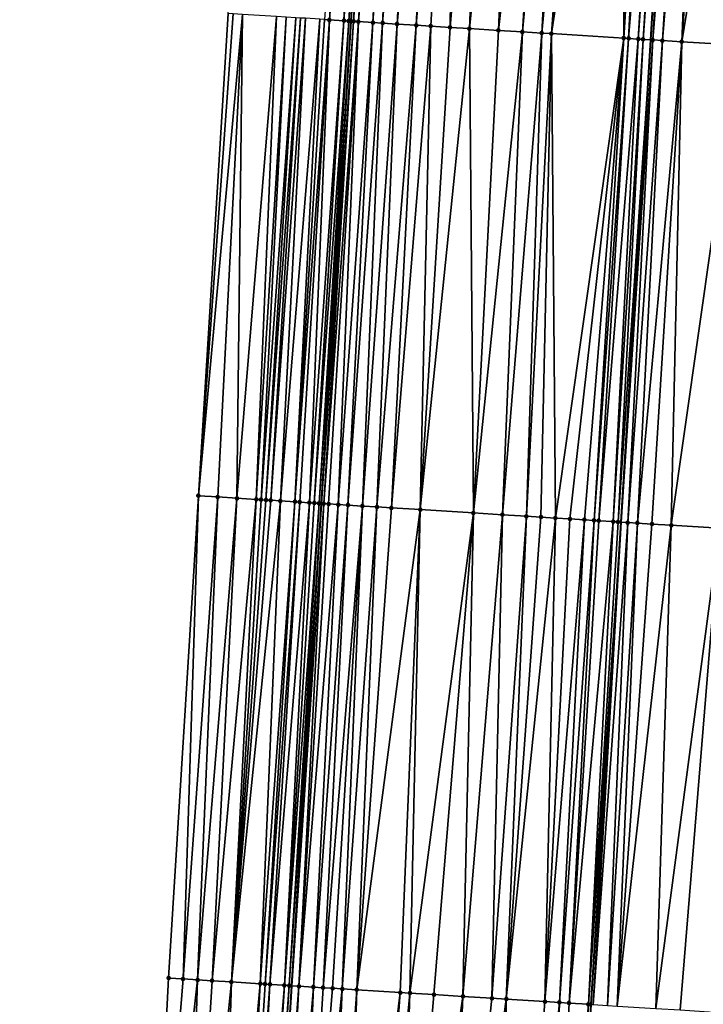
# Model space of a CAD drawing. Header units: feet. Extents: x 2004186 to 2014793, y 836912 to 864902.
# Tile 224 of 256: x 2010594 to 2010622, y 843806 to 843846. Entities that reach past the tile are written whole.
import ezdxf

# ---------------------------------------------------------------- set-up
doc = ezdxf.new("R2010")
doc.units = ezdxf.units.FT
doc.header["$LTSCALE"] = 100
doc.header["$MEASUREMENT"] = 0
for name, color, linetype, lineweight in [('EP_Travel Lane', 5, 'Continuous', 40), ('GPL_Skip Line', 2, 'Continuous', 40), ('Road Shots', 4, 'Continuous', 200), ('Road X-Section', 30, 'Continuous', 13)]:
    doc.layers.add(name, color=color, linetype=linetype, lineweight=lineweight)
doc.layers.add('I-77 SB_MM21-27-Surface-Border', color=7, linetype='Continuous')
doc.layers.add('I-77 SB_MM21-27-Surface-TIN', color=7, linetype='Continuous')

msp = doc.modelspace()

# ---------------------------------------------------------------- linework, layer by layer
at = {"layer": 'EP_Travel Lane'}
msp.add_polyline3d([(2010597.708061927, 843686.6427311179, 396.3565109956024), (2010598.91840863, 843706.5942496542, 396.7299371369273), (2010600.136614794, 843726.574006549, 397.1002245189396), (2010601.360643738, 843746.5332797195, 397.4784179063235), (2010602.585253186, 843766.4909478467, 397.8725884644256), (2010603.809938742, 843786.4498563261, 398.2380047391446), (2010605.034605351, 843806.4084560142, 398.5957688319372), (2010606.259246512, 843826.3666409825, 398.9718619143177), (2010607.483909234, 843846.3251773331, 399.35019786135), (2010608.708571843, 843866.2837118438, 399.7205685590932), (2010609.939896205, 843886.2297355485, 400.1205587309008), (2010611.180309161, 843906.1838157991, 400.5107449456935), (2010612.421764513, 843926.1415796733, 400.8776215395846), (2010613.663197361, 843946.0989817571, 401.2568078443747), (2010614.904500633, 843966.0543007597, 401.6235736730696), (2010616.145713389, 843986.0081646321, 401.9860260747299)], dxfattribs=at)
at = {"layer": 'GPL_Skip Line'}
msp.add_polyline3d([(2010610.060576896, 843685.8878765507, 396.6357860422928), (2010611.270952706, 843705.8398748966, 397.0017649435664), (2010612.491876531, 843725.8074705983, 397.3664886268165), (2010613.723236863, 843745.7647858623, 397.7474787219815), (2010614.95567796, 843765.7224220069, 398.1280138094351), (2010616.18808274, 843785.6794700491, 398.5540842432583), (2010617.420580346, 843805.6380212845, 398.9018024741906), (2010618.653055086, 843825.5962022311, 399.2615733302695), (2010619.885516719, 843845.5541709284, 399.6314190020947), (2010621.117951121, 843865.5116986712, 400.022265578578), (2010622.349480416, 843885.4634292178, 400.4213998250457), (2010623.580644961, 843905.419498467, 400.8030205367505), (2010624.811893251, 843925.3779018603, 401.178908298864), (2010626.043144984, 843945.3363610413, 401.540108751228), (2010627.274241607, 843965.2923059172, 401.8982961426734), (2010628.505201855, 843985.2460401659, 402.2769665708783)], dxfattribs=at)
at = {"layer": 'I-77 SB_MM21-27-Surface-Border', "color": 3, "linetype": 'ByBlock', "lineweight": -2}
msp.add_polyline3d([(2010593.770172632, 843686.8848430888, 396.1927937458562), (2010594.780866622, 843706.8481472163, 396.5729672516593), (2010596.202234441, 843726.8191187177, 396.96147046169), (2010597.233796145, 843746.7907830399, 397.3392252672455), (2010598.266273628, 843766.7603996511, 397.7234545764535), (2010598.899619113, 843786.7564116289, 398.064258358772), (2010599.932167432, 843806.727175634, 398.3987386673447), (2010601.164319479, 843826.6853531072, 398.7434134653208), (2010602.396470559, 843846.6435149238, 399.1274067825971), (2010603.428951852, 843866.6131932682, 399.5397705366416), (2010605.054714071, 843886.5325009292, 399.9490620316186), (2010606.076801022, 843906.4996209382, 400.3238787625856), (2010607.49786004, 843926.4462868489, 400.6903829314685), (2010610.316223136, 843946.3061017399, 401.1268342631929), (2010610.938647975, 843966.2995420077, 401.4839026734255), (2010611.960237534, 843986.2671053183, 401.8444700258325)], dxfattribs=at)
at = {"layer": 'I-77 SB_MM21-27-Surface-TIN', "color": 128, "linetype": 'ByBlock', "lineweight": -2}
for points in [[(2010607.820372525, 843866.3385352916, 399.721133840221), (2010606.388647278, 843846.3934388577, 399.3165028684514), (2010606.588257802, 843846.3809623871, 399.3245213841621)], [(2010608.019993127, 843866.3262220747, 399.7205865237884), (2010607.820372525, 843866.3385352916, 399.721133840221), (2010606.588257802, 843846.3809623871, 399.3245213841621)], [(2010608.019993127, 843866.3262220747, 399.7205865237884), (2010606.588257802, 843846.3809623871, 399.3245213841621), (2010607.18710736, 843846.3438243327, 399.3332667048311)], [(2010608.419246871, 843866.3017987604, 399.7090639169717), (2010608.019993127, 843866.3262220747, 399.7205865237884), (2010607.18710736, 843846.3438243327, 399.3332667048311)], [(2010608.618861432, 843866.2893876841, 399.7135405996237), (2010608.419246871, 843866.3017987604, 399.7090639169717), (2010607.18710736, 843846.3438243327, 399.3332667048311)], [(2010608.618861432, 843866.2893876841, 399.7135405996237), (2010607.18710736, 843846.3438243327, 399.3332667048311), (2010607.386716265, 843846.3313216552, 399.3426623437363)], [(2010608.618861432, 843866.2893876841, 399.7135405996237), (2010607.386716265, 843846.3313216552, 399.3426623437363), (2010608.708571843, 843866.2837118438, 399.7205685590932)], [(2010607.386716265, 843846.3313216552, 399.3426623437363), (2010607.483909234, 843846.3251773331, 399.35019786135), (2010608.708571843, 843866.2837118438, 399.7205685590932)], [(2010607.586318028, 843846.3187032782, 399.3581377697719), (2010608.708571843, 843866.2837118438, 399.7205685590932), (2010607.483909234, 843846.3251773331, 399.35019786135)], [(2010609.018063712, 843866.2641307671, 399.7448143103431), (2010608.708571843, 843866.2837118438, 399.7205685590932), (2010607.586318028, 843846.3187032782, 399.3581377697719)], [(2010609.018063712, 843866.2641307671, 399.7448143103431), (2010607.586318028, 843846.3187032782, 399.3581377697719), (2010607.785924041, 843846.306153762, 399.3699946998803)], [(2010609.417286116, 843866.2391998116, 399.7593534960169), (2010609.018063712, 843866.2641307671, 399.7448143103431), (2010607.785924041, 843846.306153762, 399.3699946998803)], [(2010609.417286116, 843866.2391998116, 399.7593534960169), (2010607.785924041, 843846.306153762, 399.3699946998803), (2010608.384764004, 843846.2688602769, 399.3869075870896)], [(2010609.816503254, 843866.2141835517, 399.778272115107), (2010609.417286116, 843866.2391998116, 399.7593534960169), (2010608.384764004, 843846.2688602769, 399.3869075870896)], [(2010609.816503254, 843866.2141835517, 399.778272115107), (2010608.384764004, 843846.2688602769, 399.3869075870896), (2010608.783987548, 843846.2439478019, 399.4008182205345)], [(2010610.415338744, 843866.1768176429, 399.798513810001), (2010609.816503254, 843866.2141835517, 399.778272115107), (2010608.783987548, 843846.2439478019, 399.4008182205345)], [(2010610.415338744, 843866.1768176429, 399.798513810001), (2010608.783987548, 843846.2439478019, 399.4008182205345), (2010609.382830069, 843846.2066957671, 399.4155529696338)], [(2010611.213797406, 843866.1271801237, 399.8160721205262), (2010610.415338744, 843866.1768176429, 399.798513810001), (2010609.382830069, 843846.2066957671, 399.4155529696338)], [(2010611.213797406, 843866.1271801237, 399.8160721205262), (2010609.382830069, 843846.2066957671, 399.4155529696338), (2010610.181289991, 843846.1570786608, 399.4324524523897)], [(2010611.812640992, 843866.0899453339, 399.8295822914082), (2010611.213797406, 843866.1271801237, 399.8160721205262), (2010610.181289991, 843846.1570786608, 399.4324524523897)], [(2010611.812640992, 843866.0899453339, 399.8295822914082), (2010610.181289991, 843846.1570786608, 399.4324524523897), (2010610.78013741, 843846.1199059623, 399.443018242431)], [(2010611.812640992, 843866.0899453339, 399.8295822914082), (2010610.78013741, 843846.1199059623, 399.443018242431), (2010611.578597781, 843846.0702961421, 399.4595348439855)], [(2010613.209947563, 843866.0031430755, 399.8570544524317), (2010611.812640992, 843866.0899453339, 399.8295822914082), (2010611.578597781, 843846.0702961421, 399.4595348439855)], [(2010613.209947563, 843866.0031430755, 399.8570544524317), (2010611.578597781, 843846.0702961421, 399.4595348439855), (2010612.377060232, 843846.020719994, 399.4742820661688)], [(2010614.407635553, 843865.9286867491, 399.8833943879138), (2010613.209947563, 843866.0031430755, 399.8570544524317), (2010612.377060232, 843846.020719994, 399.4742820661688)], [(2010614.407635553, 843865.9286867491, 399.8833943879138), (2010612.377060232, 843846.020719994, 399.4742820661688), (2010613.5747507, 843845.9463038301, 399.4991323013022)], [(2010615.804948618, 843865.8419896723, 399.9054666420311), (2010614.407635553, 843865.9286867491, 399.8833943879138), (2010613.5747507, 843845.9463038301, 399.4991323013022)], [(2010615.804948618, 843865.8419896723, 399.9054666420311), (2010613.5747507, 843845.9463038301, 399.4991323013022), (2010614.572829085, 843845.8843388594, 399.5172923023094)], [(2010616.403792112, 843865.8047533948, 399.9190531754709), (2010615.804948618, 843865.8419896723, 399.9054666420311), (2010614.572829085, 843845.8843388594, 399.5172923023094)], [(2010616.403792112, 843865.8047533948, 399.9190531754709), (2010614.572829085, 843845.8843388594, 399.5172923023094), (2010615.371284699, 843845.8346519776, 399.5378583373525)], [(2010617.202244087, 843865.755007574, 399.942171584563), (2010616.403792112, 843865.8047533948, 399.9190531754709), (2010615.371284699, 843845.8346519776, 399.5378583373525)], [(2010617.202244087, 843865.755007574, 399.942171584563), (2010615.371284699, 843845.8346519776, 399.5378583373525), (2010615.770512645, 843845.8098107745, 399.5480237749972)], [(2010618.000699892, 843865.7053237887, 399.9621051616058), (2010617.202244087, 843865.755007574, 399.942171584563), (2010615.770512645, 843845.8098107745, 399.5480237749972)], [(2010618.799153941, 843865.6556115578, 399.9834991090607), (2010618.000699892, 843865.7053237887, 399.9621051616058), (2010615.770512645, 843845.8098107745, 399.5480237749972)], [(2010618.799153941, 843865.6556115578, 399.9834991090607), (2010615.770512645, 843845.8098107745, 399.5480237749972), (2010618.764736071, 843845.6237259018, 399.6124858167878)], [(2010619.198384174, 843865.6308074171, 399.9915277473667), (2010618.799153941, 843865.6556115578, 399.9834991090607), (2010618.764736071, 843845.6237259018, 399.6124858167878)], [(2010619.797221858, 843865.5934770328, 400.0099456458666), (2010619.198384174, 843865.6308074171, 399.9915277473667), (2010618.764736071, 843845.6237259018, 399.6124858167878)], [(2010619.996836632, 843865.5810694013, 400.0142454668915), (2010619.797221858, 843865.5934770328, 400.0099456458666), (2010618.764736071, 843845.6237259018, 399.6124858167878)], [(2010619.996836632, 843865.5810694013, 400.0142454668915), (2010618.764736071, 843845.6237259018, 399.6124858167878), (2010618.96435285, 843845.61135075, 399.615180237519)], [(2010620.595694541, 843865.544066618, 400.0158446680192), (2010619.996836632, 843865.5810694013, 400.0142454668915), (2010618.96435285, 843845.61135075, 399.615180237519)], [(2010620.595694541, 843865.544066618, 400.0158446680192), (2010618.96435285, 843845.61135075, 399.615180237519), (2010619.363592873, 843845.5867051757, 399.6150657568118)], [(2010620.795316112, 843865.531769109, 400.0144909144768), (2010620.595694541, 843865.544066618, 400.0158446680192), (2010619.363592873, 843845.5867051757, 399.6150657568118)], [(2010620.795316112, 843865.531769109, 400.0144909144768), (2010619.363592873, 843845.5867051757, 399.6150657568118), (2010619.563203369, 843845.5742282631, 399.6231075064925)], [(2010620.994932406, 843865.5193860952, 400.0175268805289), (2010620.795316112, 843865.531769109, 400.0144909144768), (2010619.563203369, 843845.5742282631, 399.6231075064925)], [(2010620.994932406, 843865.5193860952, 400.0175268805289), (2010619.563203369, 843845.5742282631, 399.6231075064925), (2010619.885516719, 843845.5541709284, 399.6314190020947)], [(2010620.994932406, 843865.5193860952, 400.0175268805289), (2010619.885516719, 843845.5541709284, 399.6314190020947), (2010621.117951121, 843865.5116986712, 400.022265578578)], [(2010619.962431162, 843845.5493845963, 399.6334023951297), (2010621.117951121, 843865.5116986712, 400.022265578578), (2010619.885516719, 843845.5541709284, 399.6314190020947)], [(2010621.593764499, 843865.481965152, 400.0405939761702), (2010621.117951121, 843865.5116986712, 400.022265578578), (2010619.962431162, 843845.5493845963, 399.6334023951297)], [(2010621.593764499, 843865.481965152, 400.0405939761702), (2010619.962431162, 843845.5493845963, 399.6334023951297), (2010620.361652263, 843845.524432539, 399.6493929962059)], [(2010621.992991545, 843865.4571093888, 400.0512728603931), (2010621.593764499, 843865.481965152, 400.0405939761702), (2010620.361652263, 843845.524432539, 399.6493929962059)], [(2010621.992991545, 843865.4571093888, 400.0512728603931), (2010620.361652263, 843845.524432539, 399.6493929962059), (2010621.160111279, 843845.4748007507, 399.667063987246)], [(2010622.591840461, 843865.4199609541, 400.0603496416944), (2010621.992991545, 843865.4571093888, 400.0512728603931), (2010621.160111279, 843845.4748007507, 399.667063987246)], [(2010624.388395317, 843865.3086469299, 400.0808402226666), (2010622.591840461, 843865.4199609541, 400.0603496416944), (2010621.160111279, 843845.4748007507, 399.667063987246)], [(2010624.388395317, 843865.3086469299, 400.0808402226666), (2010621.160111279, 843845.4748007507, 399.667063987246), (2010623.555517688, 843845.3263810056, 399.6950840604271)], [(2010602.596078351, 843846.6309942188, 399.1377497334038), (2010602.396470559, 843846.6435149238, 399.1274067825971), (2010601.164319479, 843826.6853531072, 398.7434134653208)], [(2010602.995303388, 843846.6061059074, 399.1503906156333), (2010602.596078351, 843846.6309942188, 399.1377497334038), (2010601.164319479, 843826.6853531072, 398.7434134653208)], [(2010602.995303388, 843846.6061059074, 399.1503906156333), (2010601.164319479, 843826.6853531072, 398.7434134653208), (2010601.962760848, 843826.6354354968, 398.7776398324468)], [(2010602.995303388, 843846.6061059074, 399.1503906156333), (2010601.962760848, 843826.6354354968, 398.7776398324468), (2010602.761206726, 843826.5855909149, 398.8078483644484)], [(2010604.392571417, 843846.5186793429, 399.2113163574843), (2010602.995303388, 843846.6061059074, 399.1503906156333), (2010602.761206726, 843826.5855909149, 398.8078483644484)], [(2010604.392571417, 843846.5186793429, 399.2113163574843), (2010602.761206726, 843826.5855909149, 398.8078483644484), (2010603.559644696, 843826.5356182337, 398.8451045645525)], [(2010604.791787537, 843846.4936465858, 399.2315475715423), (2010604.392571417, 843846.5186793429, 399.2113163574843), (2010603.559644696, 843826.5356182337, 398.8451045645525)], [(2010604.791787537, 843846.4936465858, 399.2315475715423), (2010603.559644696, 843826.5356182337, 398.8451045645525), (2010603.75926303, 843826.5232682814, 398.8465391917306)], [(2010605.191025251, 843846.4689636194, 399.2333979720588), (2010604.791787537, 843846.4936465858, 399.2315475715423), (2010603.75926303, 843826.5232682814, 398.8465391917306)], [(2010605.191025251, 843846.4689636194, 399.2333979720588), (2010603.75926303, 843826.5232682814, 398.8465391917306), (2010603.958878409, 843826.5108704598, 398.8506074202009)], [(2010605.390634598, 843846.4564680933, 399.242417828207), (2010605.191025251, 843846.4689636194, 399.2333979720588), (2010603.958878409, 843826.5108704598, 398.8506074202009)], [(2010605.390634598, 843846.4564680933, 399.242417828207), (2010603.958878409, 843826.5108704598, 398.8506074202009), (2010604.158485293, 843826.4983350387, 398.8622460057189)], [(2010605.590238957, 843846.443891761, 399.2556838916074), (2010605.390634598, 843846.4564680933, 399.242417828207), (2010604.158485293, 843826.4983350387, 398.8622460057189)], [(2010605.590238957, 843846.443891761, 399.2556838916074), (2010604.158485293, 843826.4983350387, 398.8622460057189), (2010604.557692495, 843826.4731578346, 398.8913748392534)], [(2010606.189040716, 843846.4059794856, 399.3051129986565), (2010605.590238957, 843846.443891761, 399.2556838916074), (2010604.557692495, 843826.4731578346, 398.8913748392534)], [(2010606.189040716, 843846.4059794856, 399.3051129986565), (2010604.557692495, 843826.4731578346, 398.8913748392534), (2010605.156511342, 843826.4355223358, 398.9278989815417)], [(2010606.388647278, 843846.3934388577, 399.3165028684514), (2010606.189040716, 843846.4059794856, 399.3051129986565), (2010605.156511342, 843826.4355223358, 398.9278989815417)], [(2010606.588257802, 843846.3809623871, 399.3245213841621), (2010606.388647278, 843846.3934388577, 399.3165028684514), (2010605.156511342, 843826.4355223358, 398.9278989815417)], [(2010606.588257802, 843846.3809623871, 399.3245213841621), (2010605.156511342, 843826.4355223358, 398.9278989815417), (2010605.356121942, 843826.4230471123, 398.9362256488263)], [(2010606.588257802, 843846.3809623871, 399.3245213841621), (2010605.356121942, 843826.4230471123, 398.9362256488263), (2010605.755352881, 843826.3982543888, 398.9442015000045)], [(2010607.18710736, 843846.3438243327, 399.3332667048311), (2010606.588257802, 843846.3809623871, 399.3245213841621), (2010605.755352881, 843826.3982543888, 398.9442015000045)], [(2010607.18710736, 843846.3438243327, 399.3332667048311), (2010605.755352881, 843826.3982543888, 398.9442015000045), (2010605.954966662, 843826.3858306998, 398.9496928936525)], [(2010607.386716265, 843846.3313216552, 399.3426623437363), (2010607.18710736, 843846.3438243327, 399.3332667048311), (2010605.954966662, 843826.3858306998, 398.9496928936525)], [(2010607.386716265, 843846.3313216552, 399.3426623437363), (2010605.954966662, 843826.3858306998, 398.9496928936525), (2010606.154571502, 843826.3732621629, 398.9631533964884)], [(2010607.386716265, 843846.3313216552, 399.3426623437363), (2010606.154571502, 843826.3732621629, 398.9631533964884), (2010607.483909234, 843846.3251773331, 399.35019786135)], [(2010606.154571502, 843826.3732621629, 398.9631533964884), (2010606.259246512, 843826.3666409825, 398.9718619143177), (2010607.483909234, 843846.3251773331, 399.35019786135)], [(2010607.586318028, 843846.3187032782, 399.3581377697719), (2010607.483909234, 843846.3251773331, 399.35019786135), (2010606.259246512, 843826.3666409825, 398.9718619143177)], [(2010607.586318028, 843846.3187032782, 399.3581377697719), (2010606.259246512, 843826.3666409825, 398.9718619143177), (2010606.354172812, 843826.3606364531, 398.9797593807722)], [(2010607.785924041, 843846.306153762, 399.3699946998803), (2010607.586318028, 843846.3187032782, 399.3581377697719), (2010606.354172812, 843826.3606364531, 398.9797593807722)], [(2010607.785924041, 843846.306153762, 399.3699946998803), (2010606.354172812, 843826.3606364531, 398.9797593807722), (2010606.553778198, 843826.3480767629, 398.992733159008)], [(2010607.785924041, 843846.306153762, 399.3699946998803), (2010606.553778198, 843826.3480767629, 398.992733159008), (2010606.953005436, 843826.3232241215, 399.0040055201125)], [(2010608.384764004, 843846.2688602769, 399.3869075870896), (2010607.785924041, 843846.306153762, 399.3699946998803), (2010606.953005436, 843826.3232241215, 399.0040055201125)], [(2010608.384764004, 843846.2688602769, 399.3869075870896), (2010606.953005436, 843826.3232241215, 399.0040055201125), (2010607.352234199, 843826.2983961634, 399.0139198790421)], [(2010608.783987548, 843846.2439478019, 399.4008182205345), (2010608.384764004, 843846.2688602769, 399.3869075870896), (2010607.352234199, 843826.2983961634, 399.0139198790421)], [(2010608.783987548, 843846.2439478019, 399.4008182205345), (2010607.352234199, 843826.2983961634, 399.0139198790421), (2010607.951075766, 843826.261128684, 399.0301966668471)], [(2010609.382830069, 843846.2066957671, 399.4155529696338), (2010608.783987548, 843846.2439478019, 399.4008182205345), (2010607.951075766, 843826.261128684, 399.0301966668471)], [(2010609.382830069, 843846.2066957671, 399.4155529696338), (2010607.951075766, 843826.261128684, 399.0301966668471), (2010608.549921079, 843826.2239218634, 399.043136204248)], [(2010610.181289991, 843846.1570786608, 399.4324524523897), (2010609.382830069, 843846.2066957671, 399.4155529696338), (2010608.549921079, 843826.2239218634, 399.043136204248)], [(2010610.181289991, 843846.1570786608, 399.4324524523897), (2010608.549921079, 843826.2239218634, 399.043136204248), (2010609.148764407, 843826.1866828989, 399.0578442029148)], [(2010610.78013741, 843846.1199059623, 399.443018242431), (2010610.181289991, 843846.1570786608, 399.4324524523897), (2010609.148764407, 843826.1866828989, 399.0578442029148)], [(2010610.78013741, 843846.1199059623, 399.443018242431), (2010609.148764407, 843826.1866828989, 399.0578442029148), (2010610.346459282, 843826.1123381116, 399.0799351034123)], [(2010611.578597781, 843846.0702961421, 399.4595348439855), (2010610.78013741, 843846.1199059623, 399.443018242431), (2010610.346459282, 843826.1123381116, 399.0799351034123)], [(2010612.377060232, 843846.020719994, 399.4742820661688), (2010611.578597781, 843846.0702961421, 399.4595348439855), (2010610.346459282, 843826.1123381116, 399.0799351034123)], [(2010612.377060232, 843846.020719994, 399.4742820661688), (2010610.346459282, 843826.1123381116, 399.0799351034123), (2010612.542230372, 843825.9759931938, 399.1229736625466)], [(2010613.5747507, 843845.9463038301, 399.4991323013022), (2010612.377060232, 843846.020719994, 399.4742820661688), (2010612.542230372, 843825.9759931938, 399.1229736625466)], [(2010614.572829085, 843845.8843388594, 399.5172923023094), (2010613.5747507, 843845.9463038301, 399.4991323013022), (2010612.542230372, 843825.9759931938, 399.1229736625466)], [(2010614.572829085, 843845.8843388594, 399.5172923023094), (2010612.542230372, 843825.9759931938, 399.1229736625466), (2010613.739922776, 843825.9016083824, 399.1472665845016)], [(2010615.371284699, 843845.8346519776, 399.5378583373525), (2010614.572829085, 843845.8843388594, 399.5172923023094), (2010613.739922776, 843825.9016083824, 399.1472665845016)], [(2010615.371284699, 843845.8346519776, 399.5378583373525), (2010613.739922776, 843825.9016083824, 399.1472665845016), (2010614.73799569, 843825.8395547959, 399.1711552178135)], [(2010615.770512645, 843845.8098107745, 399.5480237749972), (2010615.371284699, 843845.8346519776, 399.5378583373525), (2010614.73799569, 843825.8395547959, 399.1711552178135)], [(2010615.770512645, 843845.8098107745, 399.5480237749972), (2010614.73799569, 843825.8395547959, 399.1711552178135), (2010615.336840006, 843825.8023318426, 399.184982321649)], [(2010615.770512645, 843845.8098107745, 399.5480237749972), (2010615.336840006, 843825.8023318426, 399.184982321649), (2010615.935685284, 843825.7651244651, 399.1979524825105)], [(2010618.764736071, 843845.6237259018, 399.6124858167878), (2010615.770512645, 843845.8098107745, 399.5480237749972), (2010615.935685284, 843825.7651244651, 399.1979524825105)], [(2010618.764736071, 843845.6237259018, 399.6124858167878), (2010615.935685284, 843825.7651244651, 399.1979524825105), (2010616.534524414, 843825.72781751, 399.2164011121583)], [(2010618.764736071, 843845.6237259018, 399.6124858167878), (2010616.534524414, 843825.72781751, 399.2164011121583), (2010617.133359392, 843825.6904432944, 399.2385502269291)], [(2010618.764736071, 843845.6237259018, 399.6124858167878), (2010617.133359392, 843825.6904432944, 399.2385502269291), (2010617.532588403, 843825.6656193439, 399.2482440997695)], [(2010618.96435285, 843845.61135075, 399.615180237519), (2010618.764736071, 843845.6237259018, 399.6124858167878), (2010617.532588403, 843825.6656193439, 399.2482440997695)], [(2010618.96435285, 843845.61135075, 399.615180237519), (2010617.532588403, 843825.6656193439, 399.2482440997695), (2010617.732204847, 843825.653238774, 399.251363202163)], [(2010619.363592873, 843845.5867051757, 399.6150657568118), (2010618.96435285, 843845.61135075, 399.615180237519), (2010617.732204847, 843825.653238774, 399.251363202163)], [(2010619.363592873, 843845.5867051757, 399.6150657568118), (2010617.732204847, 843825.653238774, 399.251363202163), (2010618.331060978, 843825.6162072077, 399.2546607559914)], [(2010619.563203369, 843845.5742282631, 399.6231075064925), (2010619.363592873, 843845.5867051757, 399.6150657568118), (2010618.331060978, 843825.6162072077, 399.2546607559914)], [(2010619.563203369, 843845.5742282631, 399.6231075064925), (2010618.331060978, 843825.6162072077, 399.2546607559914), (2010618.530677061, 843825.6038207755, 399.2581023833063)], [(2010619.563203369, 843845.5742282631, 399.6231075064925), (2010618.530677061, 843825.6038207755, 399.2581023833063), (2010619.885516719, 843845.5541709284, 399.6314190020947)], [(2010618.530677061, 843825.6038207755, 399.2581023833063), (2010618.653055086, 843825.5962022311, 399.2615733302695), (2010619.885516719, 843845.5541709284, 399.6314190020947)], [(2010619.962431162, 843845.5493845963, 399.6334023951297), (2010619.885516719, 843845.5541709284, 399.6314190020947), (2010618.653055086, 843825.5962022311, 399.2615733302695)], [(2010619.962431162, 843845.5493845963, 399.6334023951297), (2010618.653055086, 843825.5962022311, 399.2615733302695), (2010618.929904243, 843825.5789672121, 399.2694254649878)], [(2010620.361652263, 843845.524432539, 399.6493929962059), (2010619.962431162, 843845.5493845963, 399.6334023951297), (2010618.929904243, 843825.5789672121, 399.2694254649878)], [(2010620.361652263, 843845.524432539, 399.6493929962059), (2010618.929904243, 843825.5789672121, 399.2694254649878), (2010619.329123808, 843825.5539902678, 399.2875366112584)], [(2010621.160111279, 843845.4748007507, 399.667063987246), (2010620.361652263, 843845.524432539, 399.6493929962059), (2010619.329123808, 843825.5539902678, 399.2875366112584)], [(2010621.160111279, 843845.4748007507, 399.667063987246), (2010619.329123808, 843825.5539902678, 399.2875366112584), (2010619.927971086, 843825.516815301, 399.2987236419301)], [(2010621.160111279, 843845.4748007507, 399.667063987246), (2010619.927971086, 843825.516815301, 399.2987236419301), (2010620.726438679, 843825.4673224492, 399.3095810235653)], [(2010623.555517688, 843845.3263810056, 399.6950840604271), (2010621.160111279, 843845.4748007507, 399.667063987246), (2010620.726438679, 843825.4673224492, 399.3095810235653)], [(2010623.555517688, 843845.3263810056, 399.6950840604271), (2010620.726438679, 843825.4673224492, 399.3095810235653), (2010622.722599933, 843825.343465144, 399.3436113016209)], [(2010601.164319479, 843826.6853531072, 398.7434134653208), (2010599.932167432, 843806.727175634, 398.3987386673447), (2010600.531001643, 843806.6897890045, 398.4208508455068)], [(2010601.962760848, 843826.6354354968, 398.7776398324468), (2010601.164319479, 843826.6853531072, 398.7434134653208), (2010600.531001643, 843806.6897890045, 398.4208508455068)], [(2010601.962760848, 843826.6354354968, 398.7776398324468), (2010600.531001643, 843806.6897890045, 398.4208508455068), (2010601.12984149, 843806.6524936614, 398.4380990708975)], [(2010602.761206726, 843826.5855909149, 398.8078483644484), (2010601.962760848, 843826.6354354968, 398.7776398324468), (2010601.12984149, 843806.6524936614, 398.4380990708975)], [(2010602.761206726, 843826.5855909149, 398.8078483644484), (2010601.12984149, 843806.6524936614, 398.4380990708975), (2010601.728676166, 843806.6151145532, 398.4598104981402)], [(2010603.559644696, 843826.5356182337, 398.8451045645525), (2010602.761206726, 843826.5855909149, 398.8078483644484), (2010601.728676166, 843806.6151145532, 398.4598104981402)], [(2010603.559644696, 843826.5356182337, 398.8451045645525), (2010601.728676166, 843806.6151145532, 398.4598104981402), (2010602.527119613, 843806.5652305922, 398.4911647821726)], [(2010603.75926303, 843826.5232682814, 398.8465391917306), (2010603.559644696, 843826.5356182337, 398.8451045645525), (2010602.527119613, 843806.5652305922, 398.4911647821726)], [(2010603.958878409, 843826.5108704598, 398.8506074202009), (2010603.75926303, 843826.5232682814, 398.8465391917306), (2010602.527119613, 843806.5652305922, 398.4911647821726)], [(2010604.158485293, 843826.4983350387, 398.8622460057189), (2010603.958878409, 843826.5108704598, 398.8506074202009), (2010602.527119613, 843806.5652305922, 398.4911647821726)], [(2010604.557692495, 843826.4731578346, 398.8913748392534), (2010604.158485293, 843826.4983350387, 398.8622460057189), (2010602.527119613, 843806.5652305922, 398.4911647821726)], [(2010604.557692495, 843826.4731578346, 398.8913748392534), (2010602.527119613, 843806.5652305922, 398.4911647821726), (2010603.724767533, 843806.4901252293, 398.5530844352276)], [(2010605.156511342, 843826.4355223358, 398.9278989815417), (2010604.557692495, 843826.4731578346, 398.8913748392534), (2010603.724767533, 843806.4901252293, 398.5530844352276)], [(2010605.156511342, 843826.4355223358, 398.9278989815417), (2010603.724767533, 843806.4901252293, 398.5530844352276), (2010603.924376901, 843806.4776300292, 398.5622129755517)], [(2010605.356121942, 843826.4230471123, 398.9362256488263), (2010605.156511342, 843826.4355223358, 398.9278989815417), (2010603.924376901, 843806.4776300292, 398.5622129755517)], [(2010605.356121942, 843826.4230471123, 398.9362256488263), (2010603.924376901, 843806.4776300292, 398.5622129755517), (2010604.123988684, 843806.4651739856, 398.5692551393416)], [(2010605.755352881, 843826.3982543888, 398.9442015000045), (2010605.356121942, 843826.4230471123, 398.9362256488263), (2010604.123988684, 843806.4651739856, 398.5692551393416)], [(2010605.755352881, 843826.3982543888, 398.9442015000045), (2010604.123988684, 843806.4651739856, 398.5692551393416), (2010604.722834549, 843806.4279761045, 398.5813103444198)], [(2010605.954966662, 843826.3858306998, 398.9496928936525), (2010605.755352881, 843826.3982543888, 398.9442015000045), (2010604.722834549, 843806.4279761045, 398.5813103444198)], [(2010606.154571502, 843826.3732621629, 398.9631533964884), (2010605.954966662, 843826.3858306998, 398.9496928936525), (2010604.722834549, 843806.4279761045, 398.5813103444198)], [(2010606.154571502, 843826.3732621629, 398.9631533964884), (2010604.722834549, 843806.4279761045, 398.5813103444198), (2010604.922445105, 843806.4155001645, 398.5894126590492)], [(2010606.154571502, 843826.3732621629, 398.9631533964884), (2010604.922445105, 843806.4155001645, 398.5894126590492), (2010606.259246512, 843826.3666409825, 398.9718619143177)], [(2010604.922445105, 843806.4155001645, 398.5894126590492), (2010605.034605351, 843806.4084560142, 398.5957688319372), (2010606.259246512, 843826.3666409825, 398.9718619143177)], [(2010606.354172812, 843826.3606364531, 398.9797593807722), (2010606.259246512, 843826.3666409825, 398.9718619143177), (2010605.034605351, 843806.4084560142, 398.5957688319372)], [(2010606.354172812, 843826.3606364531, 398.9797593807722), (2010605.034605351, 843806.4084560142, 398.5957688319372), (2010605.32165878, 843806.390427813, 398.612036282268)], [(2010606.553778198, 843826.3480767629, 398.992733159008), (2010606.354172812, 843826.3606364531, 398.9797593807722), (2010605.32165878, 843806.390427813, 398.612036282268)], [(2010606.953005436, 843826.3232241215, 399.0040055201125), (2010606.553778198, 843826.3480767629, 398.992733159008), (2010605.32165878, 843806.390427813, 398.612036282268)], [(2010606.953005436, 843826.3232241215, 399.0040055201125), (2010605.32165878, 843806.390427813, 398.612036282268), (2010605.920489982, 843806.3529924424, 398.6367454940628)], [(2010607.352234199, 843826.2983961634, 399.0139198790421), (2010606.953005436, 843826.3232241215, 399.0040055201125), (2010605.920489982, 843806.3529924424, 398.6367454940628)], [(2010607.352234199, 843826.2983961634, 399.0139198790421), (2010605.920489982, 843806.3529924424, 398.6367454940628), (2010606.319708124, 843806.3279924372, 398.6555143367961)], [(2010607.951075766, 843826.261128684, 399.0301966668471), (2010607.352234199, 843826.2983961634, 399.0139198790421), (2010606.319708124, 843806.3279924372, 398.6555143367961)], [(2010607.951075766, 843826.261128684, 399.0301966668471), (2010606.319708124, 843806.3279924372, 398.6555143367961), (2010606.718936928, 843806.3031651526, 398.6650802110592)], [(2010607.951075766, 843826.261128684, 399.0301966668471), (2010606.718936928, 843806.3031651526, 398.6650802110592), (2010607.118167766, 843806.2783708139, 398.6728906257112)], [(2010608.549921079, 843826.2239218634, 399.043136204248), (2010607.951075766, 843826.261128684, 399.0301966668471), (2010607.118167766, 843806.2783708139, 398.6728906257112)], [(2010608.549921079, 843826.2239218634, 399.043136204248), (2010607.118167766, 843806.2783708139, 398.6728906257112), (2010607.717009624, 843806.2411080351, 398.6884037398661)], [(2010609.148764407, 843826.1866828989, 399.0578442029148), (2010608.549921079, 843826.2239218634, 399.043136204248), (2010607.717009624, 843806.2411080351, 398.6884037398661)], [(2010610.346459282, 843826.1123381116, 399.0799351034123), (2010609.148764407, 843826.1866828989, 399.0578442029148), (2010607.717009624, 843806.2411080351, 398.6884037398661)], [(2010610.346459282, 843826.1123381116, 399.0799351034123), (2010607.717009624, 843806.2411080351, 398.6884037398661), (2010609.513553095, 843806.1296096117, 398.7194958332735)], [(2010610.346459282, 843826.1123381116, 399.0799351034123), (2010609.513553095, 843806.1296096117, 398.7194958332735), (2010609.912781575, 843806.1047770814, 398.7293411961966)], [(2010612.542230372, 843825.9759931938, 399.1229736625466), (2010610.346459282, 843826.1123381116, 399.0799351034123), (2010609.912781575, 843806.1047770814, 398.7293411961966)], [(2010612.542230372, 843825.9759931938, 399.1229736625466), (2010609.912781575, 843806.1047770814, 398.7293411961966), (2010610.910853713, 843806.0427109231, 398.7531464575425)], [(2010612.542230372, 843825.9759931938, 399.1229736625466), (2010610.910853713, 843806.0427109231, 398.7531464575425), (2010612.108544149, 843805.9682942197, 398.7783726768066)], [(2010613.739922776, 843825.9016083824, 399.1472665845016), (2010612.542230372, 843825.9759931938, 399.1229736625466), (2010612.108544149, 843805.9682942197, 398.7783726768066)], [(2010613.739922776, 843825.9016083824, 399.1472665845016), (2010612.108544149, 843805.9682942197, 398.7783726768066), (2010613.306227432, 843805.8937616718, 398.8097713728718)], [(2010614.73799569, 843825.8395547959, 399.1711552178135), (2010613.739922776, 843825.9016083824, 399.1472665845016), (2010613.306227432, 843805.8937616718, 398.8097713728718)], [(2010614.73799569, 843825.8395547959, 399.1711552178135), (2010613.306227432, 843805.8937616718, 398.8097713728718), (2010613.905066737, 843805.8564575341, 398.8274881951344)], [(2010615.336840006, 843825.8023318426, 399.184982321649), (2010614.73799569, 843825.8395547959, 399.1711552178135), (2010613.905066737, 843805.8564575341, 398.8274881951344)], [(2010615.935685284, 843825.7651244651, 399.1979524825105), (2010615.336840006, 843825.8023318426, 399.184982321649), (2010613.905066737, 843805.8564575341, 398.8274881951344)], [(2010615.935685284, 843825.7651244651, 399.1979524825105), (2010613.905066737, 843805.8564575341, 398.8274881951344), (2010615.501979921, 843805.7571154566, 398.8675067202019)], [(2010616.534524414, 843825.72781751, 399.2164011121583), (2010615.935685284, 843825.7651244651, 399.1979524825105), (2010615.501979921, 843805.7571154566, 398.8675067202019)], [(2010617.133359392, 843825.6904432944, 399.2385502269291), (2010616.534524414, 843825.72781751, 399.2164011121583), (2010615.501979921, 843805.7571154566, 398.8675067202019)], [(2010617.133359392, 843825.6904432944, 399.2385502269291), (2010615.501979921, 843805.7571154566, 398.8675067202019), (2010616.100818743, 843805.719803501, 398.8856400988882)], [(2010617.532588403, 843825.6656193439, 399.2482440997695), (2010617.133359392, 843825.6904432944, 399.2385502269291), (2010616.100818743, 843805.719803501, 398.8856400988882)], [(2010617.532588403, 843825.6656193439, 399.2482440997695), (2010616.100818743, 843805.719803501, 398.8856400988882), (2010616.50004955, 843805.6950086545, 398.8934775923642)], [(2010617.732204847, 843825.653238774, 399.251363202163), (2010617.532588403, 843825.6656193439, 399.2482440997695), (2010616.50004955, 843805.6950086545, 398.8934775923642)], [(2010618.331060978, 843825.6162072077, 399.2546607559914), (2010617.732204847, 843825.653238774, 399.251363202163), (2010616.50004955, 843805.6950086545, 398.8934775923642)], [(2010618.331060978, 843825.6162072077, 399.2546607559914), (2010616.50004955, 843805.6950086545, 398.8934775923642), (2010617.298522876, 843805.6456086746, 398.8990441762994)], [(2010618.530677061, 843825.6038207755, 399.2581023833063), (2010618.331060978, 843825.6162072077, 399.2546607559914), (2010617.298522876, 843805.6456086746, 398.8990441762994)], [(2010618.530677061, 843825.6038207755, 399.2581023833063), (2010617.298522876, 843805.6456086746, 398.8990441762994), (2010618.653055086, 843825.5962022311, 399.2615733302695)], [(2010617.298522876, 843805.6456086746, 398.8990441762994), (2010617.420580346, 843805.6380212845, 398.9018024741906), (2010618.653055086, 843825.5962022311, 399.2615733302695)], [(2010617.498137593, 843805.6332001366, 398.903555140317), (2010618.653055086, 843825.5962022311, 399.2615733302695), (2010617.420580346, 843805.6380212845, 398.9018024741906)], [(2010618.929904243, 843825.5789672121, 399.2694254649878), (2010618.653055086, 843825.5962022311, 399.2615733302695), (2010617.498137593, 843805.6332001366, 398.903555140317)], [(2010618.929904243, 843825.5789672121, 399.2694254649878), (2010617.498137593, 843805.6332001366, 398.903555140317), (2010618.096969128, 843805.5957701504, 398.9279774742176)], [(2010619.329123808, 843825.5539902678, 399.2875366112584), (2010618.929904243, 843825.5789672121, 399.2694254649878), (2010618.096969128, 843805.5957701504, 398.9279774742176)], [(2010619.329123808, 843825.5539902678, 399.2875366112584), (2010618.096969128, 843805.5957701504, 398.9279774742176), (2010618.496196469, 843805.5709191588, 398.938806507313)], [(2010619.927971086, 843825.516815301, 399.2987236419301), (2010619.329123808, 843825.5539902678, 399.2875366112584), (2010618.496196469, 843805.5709191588, 398.938806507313)], [(2010620.726438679, 843825.4673224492, 399.3095810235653), (2010619.927971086, 843825.516815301, 399.2987236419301), (2010618.496196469, 843805.5709191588, 398.938806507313)], [(2010620.726438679, 843825.4673224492, 399.3095810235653), (2010618.496196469, 843805.5709191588, 398.938806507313), (2010620.093138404, 843805.4720427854, 398.9540111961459)], [(2010622.722599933, 843825.343465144, 399.3436113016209), (2010620.726438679, 843825.4673224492, 399.3095810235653), (2010620.093138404, 843805.4720427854, 398.9540111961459)], [(2010622.722599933, 843825.343465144, 399.3436113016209), (2010620.093138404, 843805.4720427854, 398.9540111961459), (2010621.09121648, 843805.4100728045, 398.9726918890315)], [(2010622.722599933, 843825.343465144, 399.3436113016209), (2010621.09121648, 843805.4100728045, 398.9726918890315), (2010622.488536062, 843805.3234812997, 398.9899750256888)], [(2010600.531001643, 843806.6897890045, 398.4208508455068), (2010599.932167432, 843806.727175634, 398.3987386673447), (2010598.899619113, 843786.7564116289, 398.064258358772)], [(2010601.12984149, 843806.6524936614, 398.4380990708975), (2010600.531001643, 843806.6897890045, 398.4208508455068), (2010598.899619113, 843786.7564116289, 398.064258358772)], [(2010601.12984149, 843806.6524936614, 398.4380990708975), (2010598.899619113, 843786.7564116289, 398.064258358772), (2010600.496509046, 843786.6566929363, 398.1219624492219)], [(2010601.728676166, 843806.6151145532, 398.4598104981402), (2010601.12984149, 843806.6524936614, 398.4380990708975), (2010600.496509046, 843786.6566929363, 398.1219624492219)], [(2010602.527119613, 843806.5652305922, 398.4911647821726), (2010601.728676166, 843806.6151145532, 398.4598104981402), (2010600.496509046, 843786.6566929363, 398.1219624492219)], [(2010602.527119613, 843806.5652305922, 398.4911647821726), (2010600.496509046, 843786.6566929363, 398.1219624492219), (2010601.893780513, 843786.5693220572, 398.1784416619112)], [(2010603.724767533, 843806.4901252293, 398.5530844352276), (2010602.527119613, 843806.5652305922, 398.4911647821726), (2010601.893780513, 843786.5693220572, 398.1784416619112)], [(2010603.724767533, 843806.4901252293, 398.5530844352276), (2010601.893780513, 843786.5693220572, 398.1784416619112), (2010602.6922137, 843786.5192719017, 398.217057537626)], [(2010603.924376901, 843806.4776300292, 398.5622129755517), (2010603.724767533, 843806.4901252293, 398.5530844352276), (2010602.6922137, 843786.5192719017, 398.217057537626)], [(2010604.123988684, 843806.4651739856, 398.5692551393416), (2010603.924376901, 843806.4776300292, 398.5622129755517), (2010602.6922137, 843786.5192719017, 398.217057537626)], [(2010604.123988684, 843806.4651739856, 398.5692551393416), (2010602.6922137, 843786.5192719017, 398.217057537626), (2010602.891825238, 843786.506811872, 398.2240245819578)], [(2010604.123988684, 843806.4651739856, 398.5692551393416), (2010602.891825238, 843786.506811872, 398.2240245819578), (2010603.091443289, 843786.4944573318, 398.2255936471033)], [(2010604.722834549, 843806.4279761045, 398.5813103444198), (2010604.123988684, 843806.4651739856, 398.5692551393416), (2010603.091443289, 843786.4944573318, 398.2255936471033)], [(2010604.722834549, 843806.4279761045, 398.5813103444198), (2010603.091443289, 843786.4944573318, 398.2255936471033), (2010603.291065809, 843786.4821751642, 398.2234593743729)], [(2010604.722834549, 843806.4279761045, 398.5813103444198), (2010603.291065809, 843786.4821751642, 398.2234593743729), (2010603.490685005, 843786.4698391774, 398.2240790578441)], [(2010604.922445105, 843806.4155001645, 398.5894126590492), (2010604.722834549, 843806.4279761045, 398.5813103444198), (2010603.490685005, 843786.4698391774, 398.2240790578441)], [(2010604.922445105, 843806.4155001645, 398.5894126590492), (2010603.490685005, 843786.4698391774, 398.2240790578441), (2010603.690296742, 843786.4573823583, 398.2308818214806)], [(2010604.922445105, 843806.4155001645, 398.5894126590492), (2010603.690296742, 843786.4573823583, 398.2308818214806), (2010605.034605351, 843806.4084560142, 398.5957688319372)], [(2010603.690296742, 843786.4573823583, 398.2308818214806), (2010603.809938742, 843786.4498563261, 398.2380047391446), (2010605.034605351, 843806.4084560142, 398.5957688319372)], [(2010605.32165878, 843806.390427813, 398.612036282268), (2010605.034605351, 843806.4084560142, 398.5957688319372), (2010603.809938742, 843786.4498563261, 398.2380047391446)], [(2010605.32165878, 843806.390427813, 398.612036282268), (2010603.809938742, 843786.4498563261, 398.2380047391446), (2010604.289113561, 843786.4197140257, 398.2665325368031)], [(2010605.920489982, 843806.3529924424, 398.6367454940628), (2010605.32165878, 843806.390427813, 398.612036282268), (2010604.289113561, 843786.4197140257, 398.2665325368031)], [(2010605.920489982, 843806.3529924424, 398.6367454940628), (2010604.289113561, 843786.4197140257, 398.2665325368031), (2010604.488723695, 843786.4072312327, 398.274664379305)], [(2010605.920489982, 843806.3529924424, 398.6367454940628), (2010604.488723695, 843786.4072312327, 398.274664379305), (2010605.087563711, 843786.3699386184, 398.2910893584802)], [(2010606.319708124, 843806.3279924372, 398.6555143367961), (2010605.920489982, 843806.3529924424, 398.6367454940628), (2010605.087563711, 843786.3699386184, 398.2910893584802)], [(2010606.718936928, 843806.3031651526, 398.6650802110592), (2010606.319708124, 843806.3279924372, 398.6555143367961), (2010605.087563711, 843786.3699386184, 398.2910893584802)], [(2010607.118167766, 843806.2783708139, 398.6728906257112), (2010606.718936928, 843806.3031651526, 398.6650802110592), (2010605.087563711, 843786.3699386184, 398.2910893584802)], [(2010607.118167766, 843806.2783708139, 398.6728906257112), (2010605.087563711, 843786.3699386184, 398.2910893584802), (2010606.285258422, 843786.2955911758, 398.3117716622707)], [(2010607.717009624, 843806.2411080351, 398.6884037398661), (2010607.118167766, 843806.2783708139, 398.6728906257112), (2010606.285258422, 843786.2955911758, 398.3117716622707)], [(2010607.717009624, 843806.2411080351, 398.6884037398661), (2010606.285258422, 843786.2955911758, 398.3117716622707), (2010607.083716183, 843786.2459390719, 398.3300189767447)], [(2010609.513553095, 843806.1296096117, 398.7194958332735), (2010607.717009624, 843806.2411080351, 398.6884037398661), (2010607.083716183, 843786.2459390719, 398.3300189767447)], [(2010609.513553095, 843806.1296096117, 398.7194958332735), (2010607.083716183, 843786.2459390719, 398.3300189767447), (2010608.081794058, 843786.1839658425, 398.3481255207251)], [(2010609.912781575, 843806.1047770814, 398.7293411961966), (2010609.513553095, 843806.1296096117, 398.7194958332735), (2010608.081794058, 843786.1839658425, 398.3481255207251)], [(2010609.912781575, 843806.1047770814, 398.7293411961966), (2010608.081794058, 843786.1839658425, 398.3481255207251), (2010609.279479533, 843786.1094687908, 398.3764634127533)], [(2010610.910853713, 843806.0427109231, 398.7531464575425), (2010609.912781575, 843806.1047770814, 398.7293411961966), (2010609.279479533, 843786.1094687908, 398.3764634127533)], [(2010612.108544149, 843805.9682942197, 398.7783726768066), (2010610.910853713, 843806.0427109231, 398.7531464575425), (2010609.279479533, 843786.1094687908, 398.3764634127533)], [(2010612.108544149, 843805.9682942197, 398.7783726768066), (2010609.279479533, 843786.1094687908, 398.3764634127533), (2010611.275623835, 843785.9853368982, 398.4221652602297)], [(2010613.306227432, 843805.8937616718, 398.8097713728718), (2010612.108544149, 843805.9682942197, 398.7783726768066), (2010611.275623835, 843785.9853368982, 398.4221652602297)], [(2010613.905066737, 843805.8564575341, 398.8274881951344), (2010613.306227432, 843805.8937616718, 398.8097713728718), (2010611.275623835, 843785.9853368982, 398.4221652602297)], [(2010613.905066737, 843805.8564575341, 398.8274881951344), (2010611.275623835, 843785.9853368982, 398.4221652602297), (2010614.070216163, 843785.8113952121, 398.4941835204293)], [(2010615.501979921, 843805.7571154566, 398.8675067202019), (2010613.905066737, 843805.8564575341, 398.8274881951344), (2010614.070216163, 843785.8113952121, 398.4941835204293)], [(2010616.100818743, 843805.719803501, 398.8856400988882), (2010615.501979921, 843805.7571154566, 398.8675067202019), (2010614.070216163, 843785.8113952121, 398.4941835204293)], [(2010616.100818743, 843805.719803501, 398.8856400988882), (2010614.070216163, 843785.8113952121, 398.4941835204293), (2010615.467504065, 843785.7242905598, 398.5370397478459)], [(2010616.50004955, 843805.6950086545, 398.8934775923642), (2010616.100818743, 843805.719803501, 398.8856400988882), (2010615.467504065, 843785.7242905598, 398.5370397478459)], [(2010617.298522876, 843805.6456086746, 398.8990441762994), (2010616.50004955, 843805.6950086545, 398.8934775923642), (2010615.467504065, 843785.7242905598, 398.5370397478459)], [(2010617.298522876, 843805.6456086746, 398.8990441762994), (2010615.467504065, 843785.7242905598, 398.5370397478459), (2010616.066347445, 843785.6870524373, 398.5506763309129)], [(2010617.298522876, 843805.6456086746, 398.8990441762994), (2010616.066347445, 843785.6870524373, 398.5506763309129), (2010617.420580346, 843805.6380212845, 398.9018024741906)]]:
    msp.add_3dface(points, dxfattribs=at)
at = {"layer": 'Road Shots', "lineweight": 100}
for p in [(2010606.588257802, 843846.3809623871, 399.3245213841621), (2010607.18710736, 843846.3438243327, 399.3332667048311), (2010607.386716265, 843846.3313216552, 399.3426623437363), (2010607.586318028, 843846.3187032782, 399.3581377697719), (2010607.785924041, 843846.306153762, 399.3699946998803), (2010608.384764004, 843846.2688602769, 399.3869075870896), (2010608.783987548, 843846.2439478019, 399.4008182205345), (2010609.382830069, 843846.2066957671, 399.4155529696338), (2010610.181289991, 843846.1570786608, 399.4324524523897), (2010610.78013741, 843846.1199059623, 399.443018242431), (2010611.578597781, 843846.0702961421, 399.4595348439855), (2010612.377060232, 843846.020719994, 399.4742820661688), (2010613.5747507, 843845.9463038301, 399.4991323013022), (2010614.572829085, 843845.8843388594, 399.5172923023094), (2010615.371284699, 843845.8346519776, 399.5378583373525), (2010615.770512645, 843845.8098107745, 399.5480237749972), (2010618.764736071, 843845.6237259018, 399.6124858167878), (2010618.96435285, 843845.61135075, 399.615180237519), (2010619.363592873, 843845.5867051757, 399.6150657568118), (2010619.563203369, 843845.5742282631, 399.6231075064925), (2010619.962431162, 843845.5493845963, 399.6334023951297), (2010620.361652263, 843845.524432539, 399.6493929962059), (2010621.160111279, 843845.4748007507, 399.667063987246), (2010601.164319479, 843826.6853531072, 398.7434134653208), (2010601.962760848, 843826.6354354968, 398.7776398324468), (2010602.761206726, 843826.5855909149, 398.8078483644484), (2010603.559644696, 843826.5356182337, 398.8451045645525), (2010603.75926303, 843826.5232682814, 398.8465391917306), (2010603.958878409, 843826.5108704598, 398.8506074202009), (2010604.158485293, 843826.4983350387, 398.8622460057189), (2010604.557692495, 843826.4731578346, 398.8913748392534), (2010605.156511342, 843826.4355223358, 398.9278989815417), (2010605.356121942, 843826.4230471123, 398.9362256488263), (2010605.755352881, 843826.3982543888, 398.9442015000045), (2010605.954966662, 843826.3858306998, 398.9496928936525), (2010606.154571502, 843826.3732621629, 398.9631533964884), (2010606.354172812, 843826.3606364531, 398.9797593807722), (2010606.553778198, 843826.3480767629, 398.992733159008), (2010606.953005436, 843826.3232241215, 399.0040055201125), (2010607.352234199, 843826.2983961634, 399.0139198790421), (2010607.951075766, 843826.261128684, 399.0301966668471), (2010608.549921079, 843826.2239218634, 399.043136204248), (2010609.148764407, 843826.1866828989, 399.0578442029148), (2010610.346459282, 843826.1123381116, 399.0799351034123), (2010612.542230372, 843825.9759931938, 399.1229736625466), (2010613.739922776, 843825.9016083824, 399.1472665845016), (2010614.73799569, 843825.8395547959, 399.1711552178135), (2010615.336840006, 843825.8023318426, 399.184982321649), (2010615.935685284, 843825.7651244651, 399.1979524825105), (2010616.534524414, 843825.72781751, 399.2164011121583), (2010617.133359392, 843825.6904432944, 399.2385502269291), (2010617.532588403, 843825.6656193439, 399.2482440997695), (2010617.732204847, 843825.653238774, 399.251363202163), (2010618.331060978, 843825.6162072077, 399.2546607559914), (2010618.530677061, 843825.6038207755, 399.2581023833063), (2010618.929904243, 843825.5789672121, 399.2694254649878), (2010619.329123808, 843825.5539902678, 399.2875366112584), (2010619.927971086, 843825.516815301, 399.2987236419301), (2010620.726438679, 843825.4673224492, 399.3095810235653), (2010599.932167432, 843806.727175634, 398.3987386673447), (2010600.531001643, 843806.6897890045, 398.4208508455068), (2010601.12984149, 843806.6524936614, 398.4380990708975), (2010601.728676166, 843806.6151145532, 398.4598104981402), (2010602.527119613, 843806.5652305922, 398.4911647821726), (2010603.724767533, 843806.4901252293, 398.5530844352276), (2010603.924376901, 843806.4776300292, 398.5622129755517), (2010604.123988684, 843806.4651739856, 398.5692551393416), (2010604.722834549, 843806.4279761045, 398.5813103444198), (2010604.922445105, 843806.4155001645, 398.5894126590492), (2010605.32165878, 843806.390427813, 398.612036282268), (2010605.920489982, 843806.3529924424, 398.6367454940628), (2010606.319708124, 843806.3279924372, 398.6555143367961), (2010606.718936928, 843806.3031651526, 398.6650802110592), (2010607.118167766, 843806.2783708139, 398.6728906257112), (2010607.717009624, 843806.2411080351, 398.6884037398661), (2010609.513553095, 843806.1296096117, 398.7194958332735), (2010609.912781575, 843806.1047770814, 398.7293411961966), (2010610.910853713, 843806.0427109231, 398.7531464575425), (2010612.108544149, 843805.9682942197, 398.7783726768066), (2010613.306227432, 843805.8937616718, 398.8097713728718), (2010613.905066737, 843805.8564575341, 398.8274881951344), (2010615.501979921, 843805.7571154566, 398.8675067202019), (2010616.100818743, 843805.719803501, 398.8856400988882), (2010616.50004955, 843805.6950086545, 398.8934775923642), (2010617.298522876, 843805.6456086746, 398.8990441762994)]:
    msp.add_point(p, dxfattribs=at)
at = {"layer": 'Road X-Section', "extrusion": (0.06160818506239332, 0.9979183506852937, 0.01906297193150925), "elevation": 965967.2238109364, "flags": 128}
msp.add_lwpolyline([(-1954784.380756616, -18018.35287174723), (-1954784.580756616, -18018.34252691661), (-1954784.980756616, -18018.32988373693), (-1954786.380756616, -18018.26894692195), (-1954786.780756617, -18018.24871203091), (-1954787.180756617, -18018.24686129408), (-1954787.380756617, -18018.23783979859), (-1954787.580756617, -18018.22457132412), (-1954788.180756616, -18018.17513323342), (-1954788.380756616, -18018.16374129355), (-1954788.580756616, -18018.15572132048), (-1954789.180756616, -18018.14697441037), (-1954789.380756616, -18018.13757706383), (-1954789.580756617, -18018.12209882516), (-1954789.780756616, -18018.11023974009), (-1954790.380756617, -18018.09332377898), (-1954790.780756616, -18018.07941061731), (-1954791.380756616, -18018.06467319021), (-1954792.180756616, -18018.047770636), (-1954792.780756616, -18018.03720292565), (-1954793.580756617, -18018.02068332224), (-1954794.380756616, -18018.00593341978), (-1954795.580756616, -18017.98107866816), (-1954796.580756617, -18017.96291536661), (-1954797.380756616, -18017.94234559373), (-1954797.780756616, -18017.93217830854), (-1954800.780756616, -18017.8677045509), (-1954800.980756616, -18017.86500964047), (-1954801.380756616, -18017.86512414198), (-1954801.580756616, -18017.85708093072), (-1954801.980756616, -18017.84678417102), (-1954802.380756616, -18017.83079066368), (-1954803.180756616, -18017.81311646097), (-1954805.580756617, -18017.7850912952), (-1954806.780756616, -18017.76784237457), (-1954807.780756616, -18017.74936473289), (-1954809.980756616, -18017.71725702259), (-1954811.780756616, -18017.6878580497), (-1954812.380756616, -18017.6775109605), (-1954813.180756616, -18017.66851570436), (-1954813.580756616, -18017.67099230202), (-1954814.780756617, -18017.68336580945), (-1954815.780756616, -18017.70386588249), (-1954817.580756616, -18017.73117884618), (-1954818.980756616, -18017.74438188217), (-1954821.580756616, -18017.7624359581), (-1954822.580756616, -18017.77426568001), (-1954823.780756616, -18017.79132381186), (-1954824.180756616, -18017.79616100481), (-1954824.980756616, -18017.81448824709), (-1954825.380756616, -18017.82157514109), (-1954825.580756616, -18017.82827080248), (-1954825.780756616, -18017.83290229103), (-1954826.180756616, -18017.8308222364), (-1954826.380756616, -18017.83477841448), (-1954826.580756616, -18017.84161701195), (-1954826.980756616, -18017.87218884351), (-1954827.980756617, -18017.91436792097), (-1954828.380756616, -18017.91668222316), (-1954829.180756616, -18017.95075374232), (-1954830.180756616, -18017.98744428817), (-1954832.380756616, -18018.06679467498), (-1954832.580756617, -18018.07361968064)], dxfattribs=at)
at = {"layer": 'Road X-Section', "extrusion": (0.06160916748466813, 0.9979342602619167, 0.01820776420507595), "elevation": 965962.2831405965, "flags": 128}
msp.add_lwpolyline([(-1954784.380546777, -17192.12009402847), (-1954785.180546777, -17192.08586198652), (-1954785.980546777, -17192.05564844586), (-1954786.780546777, -17192.01838606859), (-1954786.980546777, -17192.01695120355), (-1954787.180546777, -17192.01288230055), (-1954787.380546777, -17192.00124178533), (-1954787.780546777, -17191.97210812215), (-1954788.380546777, -17191.93557792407), (-1954788.580546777, -17191.9272498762), (-1954788.980546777, -17191.91927270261), (-1954789.180546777, -17191.91378039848), (-1954789.380546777, -17191.90031766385), (-1954789.580546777, -17191.88370892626), (-1954789.780546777, -17191.87073299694), (-1954790.180546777, -17191.85945876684), (-1954790.580546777, -17191.84954276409), (-1954791.180546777, -17191.83326327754), (-1954791.780546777, -17191.82032159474), (-1954792.380546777, -17191.80561115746), (-1954793.580546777, -17191.78351659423), (-1954795.780546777, -17191.74047089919), (-1954796.980546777, -17191.7161739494), (-1954797.980546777, -17191.6922813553), (-1954798.580546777, -17191.67845195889), (-1954799.180546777, -17191.66547964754), (-1954799.780546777, -17191.64702795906), (-1954800.380546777, -17191.62487517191), (-1954800.780546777, -17191.61517969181), (-1954800.980546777, -17191.61206007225), (-1954801.580546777, -17191.60876197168), (-1954801.780546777, -17191.60531977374), (-1954802.180546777, -17191.59399481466), (-1954802.580546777, -17191.57588066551), (-1954803.180546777, -17191.56469178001), (-1954803.980546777, -17191.55383259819), (-1954805.980546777, -17191.51979667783), (-1954806.780546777, -17191.50655937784), (-1954807.580546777, -17191.49315442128), (-1954808.580546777, -17191.48194910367), (-1954809.380546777, -17191.47568599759), (-1954811.980546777, -17191.44109573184), (-1954812.380546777, -17191.43316103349), (-1954812.980546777, -17191.42854572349), (-1954813.380546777, -17191.4301277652), (-1954813.780546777, -17191.43793910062), (-1954814.580546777, -17191.44405241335), (-1954815.180546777, -17191.45442216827), (-1954816.580546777, -17191.4811269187), (-1954817.180546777, -17191.48964957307), (-1954817.380546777, -17191.49039688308), (-1954817.580546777, -17191.49434924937), (-1954819.380546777, -17191.51413730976), (-1954822.580546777, -17191.54073405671), (-1954823.180546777, -17191.55004915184), (-1954824.380546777, -17191.57126620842), (-1954824.780546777, -17191.5784409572), (-1954824.980546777, -17191.58697951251), (-1954825.380546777, -17191.5980603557), (-1954825.780546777, -17191.6173367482), (-1954825.980546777, -17191.61239706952), (-1954826.180546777, -17191.61089591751), (-1954826.580546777, -17191.62123749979), (-1954826.780546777, -17191.63129023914), (-1954826.980546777, -17191.64537697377), (-1954827.180546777, -17191.65490616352), (-1954827.780546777, -17191.67828116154), (-1954827.980546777, -17191.68677016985), (-1954828.380546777, -17191.68710239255), (-1954829.380546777, -17191.72822339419), (-1954831.180546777, -17191.79791337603), (-1954833.180546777, -17191.8773297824)], dxfattribs=at)
at = {"layer": 'Road X-Section', "extrusion": (0.06160849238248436, 0.9979233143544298, 0.0188003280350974), "elevation": 965931.9264898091, "flags": 128}
msp.add_lwpolyline([(-1954784.379908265, -17764.57808217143), (-1954784.979908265, -17764.55596608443), (-1954785.579908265, -17764.53871481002), (-1954786.179908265, -17764.51699954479), (-1954786.979908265, -17764.48563971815), (-1954788.179908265, -17764.42370911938), (-1954788.379908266, -17764.41457896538), (-1954788.579908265, -17764.40753555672), (-1954789.179908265, -17764.39547822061), (-1954789.379908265, -17764.38737447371), (-1954789.779908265, -17764.36474685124), (-1954790.379908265, -17764.34003327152), (-1954790.779908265, -17764.32126111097), (-1954791.179908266, -17764.31169354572), (-1954791.579908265, -17764.30388175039), (-1954792.179908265, -17764.28836589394), (-1954793.979908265, -17764.25726830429), (-1954794.379908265, -17764.24742120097), (-1954795.379908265, -17764.22361173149), (-1954796.579908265, -17764.19838105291), (-1954797.779908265, -17764.16697680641), (-1954798.379908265, -17764.14925685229), (-1954799.979908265, -17764.10923125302), (-1954800.579908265, -17764.09109466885), (-1954800.979908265, -17764.08325578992), (-1954801.779908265, -17764.07768822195), (-1954801.979908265, -17764.07317646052), (-1954802.579908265, -17764.04874980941), (-1954802.979908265, -17764.03791886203), (-1954804.579908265, -17764.02271148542), (-1954805.579908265, -17764.00402749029), (-1954806.979908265, -17763.98674129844), (-1954807.979908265, -17763.96506385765), (-1954808.379908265, -17763.9633128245), (-1954809.779908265, -17763.93708690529), (-1954811.579908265, -17763.9197520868), (-1954812.379908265, -17763.90711394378), (-1954812.779908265, -17763.90479083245), (-1954813.379908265, -17763.90802218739), (-1954813.579908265, -17763.9119063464), (-1954813.779908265, -17763.91364576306), (-1954814.779908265, -17763.93423392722), (-1954815.979908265, -17763.96240976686), (-1954817.379908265, -17763.98763323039), (-1954818.379908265, -17763.99867507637), (-1954819.379908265, -17764.0107514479), (-1954820.379908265, -17764.0172681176), (-1954822.979908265, -17764.03866606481), (-1954824.379908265, -17764.05686359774), (-1954824.779908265, -17764.06482258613), (-1954824.979908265, -17764.07536115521), (-1954825.379908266, -17764.08461334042), (-1954825.579908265, -17764.09310805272), (-1954825.779908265, -17764.10509224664), (-1954825.979908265, -17764.10838912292), (-1954826.379908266, -17764.10826279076), (-1954826.579908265, -17764.11087381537), (-1954827.179908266, -17764.14097153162), (-1954827.579908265, -17764.15476282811), (-1954827.979908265, -17764.16530215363), (-1954828.179908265, -17764.16740480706), (-1954828.379908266, -17764.17249942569), (-1954829.979908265, -17764.23767700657), (-1954830.579908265, -17764.25930651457), (-1954832.779908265, -17764.34612263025), (-1954833.179908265, -17764.36059164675)], dxfattribs=at)

doc.saveas('drawing.dxf')
